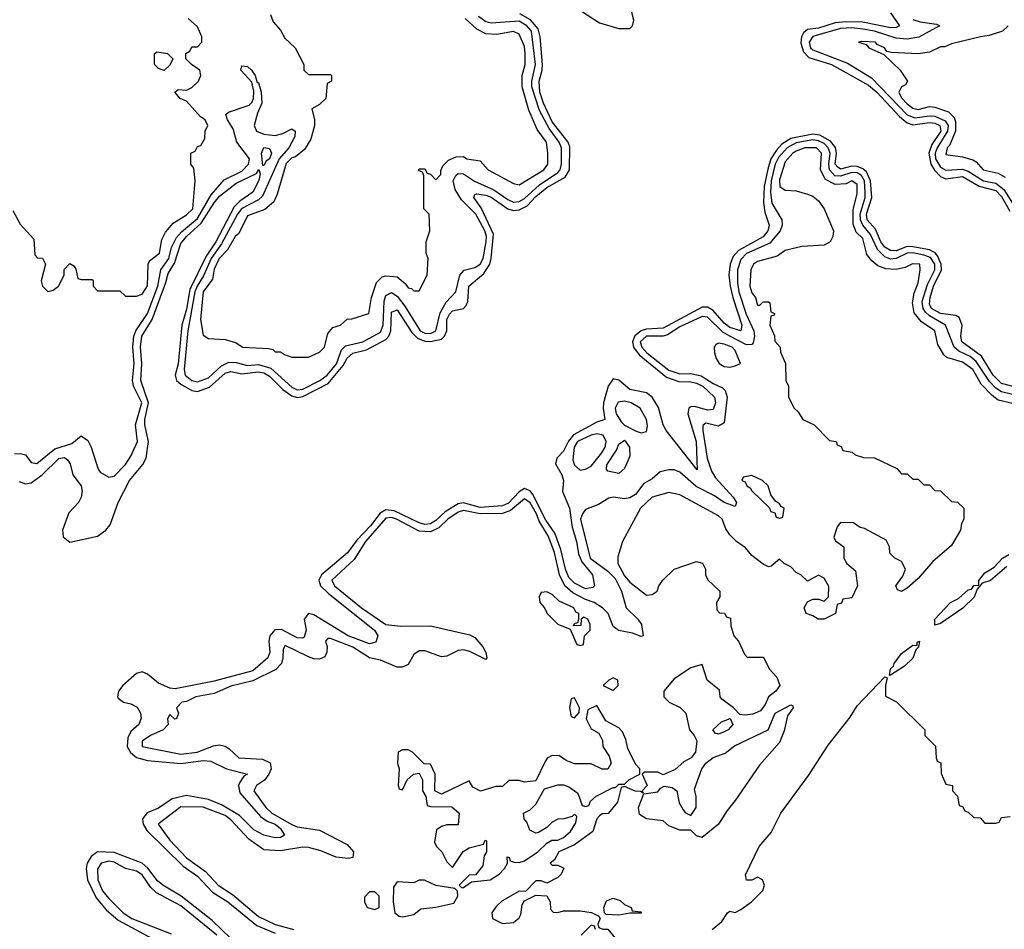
# Model space of a CAD drawing. Header units: inches. Extents: x 2710684 to 2828758, y 857022 to 965663.
# Tile 151 of 256: x 2750489 to 2754040, y 902791 to 906072. Entities that reach past the tile are written whole.
import ezdxf

# ---------------------------------------------------------------- set-up
doc = ezdxf.new("R2010")
doc.units = ezdxf.units.IN
doc.header["$MEASUREMENT"] = 0
doc.layers.add('C7950', color=7, linetype='Continuous')

msp = doc.modelspace()

# ---------------------------------------------------------------- linework, layer by layer
at = {"layer": 'C7950', "color": 4}
for points, elevation in [([(2752471, 906131), (2752580.1, 906060.1), (2752650, 906039.4), (2752690, 906040.2), (2752699.8, 906050), (2752704, 906070), (2752688.6, 906130)], 4), ([(2750470, 904505.5), (2750490, 904507.3), (2750510, 904502.8), (2750530, 904474.8), (2750550, 904470.6), (2750615.8, 904524.2), (2750677.2, 904542.8), (2750710, 904571), (2750734, 904554), (2750746, 904530), (2750772, 904450), (2750779.6, 904439.6), (2750810, 904422), (2750830, 904424.7), (2750870, 904467.3), (2750890, 904498), (2750913.7, 904550), (2750906.9, 904610), (2750929.8, 904690), (2750899.3, 904750), (2750895.7, 904770), (2750901.1, 904830), (2750897, 904890), (2750901, 904930), (2750907.9, 904950), (2750950, 905011.8), (2750987.6, 905110), (2750997.3, 905170), (2751026.5, 905210), (2751036.1, 905250), (2751054.4, 905285.6), (2751073, 905307), (2751130, 905354.7), (2751179.8, 905440.2), (2751226.1, 905493.9), (2751290, 905525.8), (2751314, 905550), (2751317.6, 905570), (2751272.3, 905630), (2751258.5, 905678.5), (2751238.9, 905710), (2751232.3, 905730), (2751242, 905738), (2751316.8, 905763.2), (2751326.7, 905773.3), (2751332.3, 905787.7), (2751333.6, 905813.6), (2751326.3, 905846.3), (2751286.3, 905890), (2751290, 905904.7), (2751310, 905903), (2751324.9, 905890), (2751338, 905870), (2751345.4, 905845.4), (2751350, 905844.7), (2751359.3, 905810), (2751362, 905770), (2751346.1, 905733.9), (2751334.6, 905690), (2751343.1, 905670), (2751370, 905658.5), (2751410, 905653.6), (2751438.3, 905661.7), (2751470, 905678.4), (2751482, 905670), (2751481.7, 905650), (2751459.7, 905610), (2751424.4, 905570), (2751364.6, 905435.4), (2751350, 905421.6), (2751290, 905390.6), (2751275, 905370), (2751216.9, 905263.1), (2751179, 905210), (2751151.9, 905148.1), (2751129, 905110), (2751120.6, 905090), (2751094.8, 904950), (2751081.8, 904810), (2751085.5, 904790), (2751110, 904770.2), (2751130, 904765.2), (2751170, 904779.7), (2751216.6, 904823.4), (2751243, 904837), (2751270, 904835.5), (2751310, 904824.2), (2751350, 904827.5), (2751394.6, 904814.6), (2751470, 904746), (2751490, 904736.8), (2751510, 904739), (2751571.1, 904770), (2751598, 904790), (2751631.3, 904830), (2751650, 904880.4), (2751664.4, 904895.6), (2751727, 904910), (2751790, 904945.2), (2751799.4, 904970), (2751803.1, 905056.9), (2751810, 905076.4), (2751830, 905087.4), (2751850, 905074.3), (2751878, 905038), (2751933.4, 904950), (2751950, 904941), (2751970, 904940.2), (2751989.6, 904950), (2752005.6, 905014.4), (2752027.5, 905052.5), (2752062, 905090), (2752076.3, 905150), (2752092.3, 905167.7), (2752130, 905177.4), (2752150, 905190.4), (2752160.3, 905210), (2752171.2, 905270), (2752172.6, 905290), (2752166.3, 905310), (2752134.5, 905370), (2752082, 905422), (2752059.7, 905459.7), (2752052.9, 905490), (2752061.7, 905510), (2752070, 905516.5), (2752090, 905515.5), (2752128.9, 905488.9), (2752198.5, 905458.5), (2752250, 905422.9), (2752270, 905414), (2752290, 905415.6), (2752310, 905426.7), (2752364.1, 905475.9), (2752430, 905520.7), (2752438.4, 905530), (2752443.2, 905550), (2752442.9, 905610), (2752435.2, 905630), (2752398.9, 905678.9), (2752364.3, 905744.3), (2752336.5, 905830), (2752336.3, 905850), (2752349.9, 905910), (2752335.4, 906030), (2752317.8, 906050), (2752290, 906066.8), (2752190, 906059.2), (2752170, 906064), (2752143.2, 906083.2)], 8), ([(2750486.5, 904406.5), (2750510, 904398), (2750530, 904401.6), (2750569.8, 904430), (2750630, 904489), (2750650, 904492.2), (2750663, 904483), (2750671.3, 904470), (2750680.3, 904430), (2750710.2, 904390.2), (2750713.8, 904370), (2750710.2, 904349.8), (2750700.3, 904330), (2750666.4, 904293.6), (2750643.1, 904230), (2750646.1, 904206.1), (2750670, 904187.4), (2750770, 904209.2), (2750799.7, 904230), (2750814.8, 904250), (2750843.8, 904330), (2750885, 904410), (2750932.5, 904467.5), (2750944.8, 904490), (2750953, 904550), (2750940.2, 904610), (2750940.6, 904630), (2750953.7, 904690), (2750925.2, 904770), (2750929.2, 904830), (2750924.1, 904890), (2750929.2, 904930), (2750966.5, 904990), (2751016.2, 905123.8), (2751023.9, 905156.1), (2751046.8, 905193.2), (2751070, 905264.9), (2751089.9, 905290.1), (2751142.8, 905337.2), (2751190, 905411.3), (2751210, 905435), (2751270, 905481.8), (2751342.9, 905517.1), (2751350.9, 905530.9), (2751355.6, 905515.6), (2751351.7, 905491.7), (2751330.3, 905450), (2751282.3, 905417.7), (2751262.8, 905397.2), (2751195.9, 905270), (2751160.9, 905219.1), (2751102, 905098), (2751090, 905027), (2751074.2, 904970), (2751059.8, 904830), (2751050.1, 904790), (2751054.2, 904770), (2751070, 904756.8), (2751110, 904733.7), (2751130, 904730.2), (2751173.2, 904746.8), (2751230, 904796.3), (2751250, 904802.9), (2751290, 904794.2), (2751350, 904801.2), (2751370, 904797.7), (2751390, 904786.5), (2751437.4, 904737.4), (2751470, 904714.6), (2751490, 904709.4), (2751510, 904712.1), (2751601, 904759), (2751656.1, 904823.9), (2751670, 904850.3), (2751690, 904869.2), (2751739.6, 904880.4), (2751810, 904917.6), (2751820.7, 904930), (2751827, 904950), (2751830, 905017.3), (2751850, 905024.6), (2751903.5, 904943.5), (2751923.6, 904923.6), (2751950, 904912.7), (2751970, 904910.8), (2752010, 904919.2), (2752021.4, 904930), (2752029, 904950), (2752029.9, 904990), (2752039.2, 905010), (2752050, 905021.5), (2752089.7, 905030.3), (2752099, 905041), (2752105.1, 905054.9), (2752109.1, 905110.9), (2752163.4, 905156.6), (2752184.1, 905190), (2752189.9, 905210), (2752198.3, 905298.3), (2752153.4, 905393.4), (2752126.6, 905430), (2752130, 905441), (2752136, 905444), (2752170, 905438.8), (2752190, 905431), (2752250, 905389.2), (2752270, 905383), (2752290, 905385.4), (2752319.4, 905400.6), (2752350, 905433.4), (2752390, 905466.2), (2752456.6, 905503.4), (2752471.6, 905530), (2752473.6, 905613.6), (2752466.6, 905630), (2752410, 905703.1), (2752378.5, 905770), (2752365.2, 905810), (2752362.1, 905850), (2752373.6, 905890), (2752374.1, 905910), (2752366.1, 906010), (2752358.8, 906038.8), (2752331.5, 906071.5), (2752292.3, 906092.3)], 4), ([(2751394, 906090), (2751403.6, 906063.6), (2751430, 906034), (2751445.4, 906005.4), (2751482, 905970), (2751514, 905910), (2751514, 905890), (2751530, 905874), (2751610, 905874), (2751614, 905870), (2751614, 905850), (2751598, 905842), (2751592.7, 905787.3), (2751570, 905766), (2751542, 905750), (2751552, 905710), (2751552, 905690), (2751538.8, 905641.2), (2751516.3, 905603.7), (2751483.1, 905576.9), (2751470, 905572.8), (2751450, 905553.3), (2751418, 905442), (2751405.3, 905414.7), (2751372.5, 905387.5), (2751310, 905363.7), (2751279.1, 905300.9), (2751266.3, 905290), (2751238.6, 905241.4), (2751208.4, 905210), (2751190, 905172.3), (2751183.9, 905136.1), (2751150.7, 905090), (2751140.5, 904990), (2751150, 904934), (2751170, 904922), (2751230, 904918), (2751267.3, 904907.3), (2751294, 904890), (2751386, 904886), (2751402, 904882), (2751410, 904874), (2751430, 904874), (2751443.6, 904863.6), (2751470, 904854), (2751530, 904854), (2751570, 904872), (2751588, 904890), (2751600.4, 904939.6), (2751618, 904962), (2751646, 904970), (2751670, 904992), (2751687.3, 904992.7), (2751748.4, 905011.6), (2751758, 905070), (2751775.9, 905124.1), (2751796.2, 905143.8), (2751810, 905148.2), (2751850, 905144), (2751879.8, 905119.8), (2751890, 905104.7), (2751902, 905102), (2751910, 905094), (2751930, 905094), (2751958, 905150), (2751962, 905210), (2751955.3, 905230), (2751955.3, 905270), (2751968, 905310), (2751966, 905370), (2751946, 905390), (2751946, 905510), (2751942, 905522), (2751927.3, 905527.3), (2751930, 905534), (2751950, 905534), (2751958, 905518), (2751970, 905514), (2751990, 905494), (2752007.3, 905512.7), (2752007.3, 905527.3), (2752015.1, 905544.9), (2752035.5, 905564.5), (2752063.1, 905576.9), (2752090, 905578), (2752102, 905570), (2752150, 905562), (2752178, 905530), (2752270, 905481), (2752290, 905476), (2752379.5, 905530), (2752393.6, 905550), (2752393.6, 905590), (2752389.3, 905630), (2752355.8, 905675.8), (2752337.3, 905717.3), (2752325.1, 905745.1), (2752301.3, 905830), (2752301.6, 905870), (2752312.4, 905910), (2752312.1, 905950), (2752310, 905975.3), (2752290, 906019.3), (2752270, 906029.3), (2752210, 906018.4), (2752170, 906020.7), (2752137.3, 906037.3), (2752095.5, 906075.5)], 12), ([(2753630, 906096.5), (2753662, 906050), (2753650, 906043), (2753630, 906042.8), (2753530, 906062.1), (2753470, 906064.1), (2753430, 906060.2), (2753370, 906040.8), (2753330, 906035.9), (2753315.8, 906024.2), (2753308.7, 906010), (2753307, 905987), (2753315.7, 905955.7), (2753335.1, 905935.1), (2753416.5, 905910), (2753550, 905836), (2753580.2, 905810), (2753662, 905722), (2753690, 905699.4), (2753710, 905692.5), (2753770, 905700.5), (2753790, 905698.3), (2753807.2, 905690), (2753811.4, 905670), (2753778.7, 905621.3), (2753768.7, 905590), (2753775.8, 905550), (2753788.5, 905528.5), (2753810, 905506), (2753830, 905497.5), (2753890, 905506.5), (2753950, 905471.3), (2754010, 905455), (2754030, 905434), (2754060.7, 905380.7)], 4), ([(2750463.6, 905383.6), (2750490, 905334), (2750539.6, 905279.6), (2750543.6, 905223.6), (2750552.7, 905212.7), (2750571.1, 905211.1), (2750582, 905190), (2750566, 905130), (2750571.3, 905110), (2750590, 905091.3), (2750610, 905096), (2750629.3, 905110.7), (2750648.7, 905150), (2750649.1, 905170.9), (2750670, 905192), (2750683.6, 905183.6), (2750691.6, 905171.6), (2750698, 905138), (2750710, 905134), (2750750, 905134), (2750754, 905130), (2750754, 905110), (2750770, 905094), (2750850, 905094), (2750870, 905074), (2750910, 905074), (2750930, 905082), (2750950, 905112), (2750952, 905190), (2750957.5, 905202.5), (2750993, 905230), (2751001.6, 905278.4), (2751015.1, 905304.9), (2751042, 905338), (2751090, 905368), (2751113.3, 905390), (2751122, 905490), (2751116.4, 905536.4), (2751106, 905550), (2751106, 905590), (2751122, 905598), (2751130, 905614), (2751142, 905618), (2751156.4, 905643.6), (2751158, 905670), (2751168, 905690), (2751158, 905710), (2751141.2, 905721.2), (2751090, 905778), (2751067.3, 905787.3), (2751048, 905810), (2751060.4, 905819.6), (2751090, 905818), (2751110, 905826.8), (2751134, 905850), (2751142, 905870), (2751138, 905890), (2751108, 905910), (2751088, 905930), (2751088, 905950), (2751102, 905958), (2751110, 905974), (2751130, 905974), (2751146, 905990), (2751146, 906010), (2751130, 906046), (2751096.4, 906076.4)], 12), ([(2753710, 906072.4), (2753736.6, 906063.4), (2753795.8, 906055.8), (2753806, 906050), (2753731.5, 906008.5), (2753690, 906001.8), (2753650, 906005), (2753572, 906030), (2753530, 906037.5), (2753490, 906042.5), (2753450, 906040.4), (2753349.6, 906010.4), (2753336.5, 905990), (2753341.8, 905970), (2753350, 905962.6), (2753474.7, 905914.7), (2753561.7, 905861.7), (2753690, 905728.1), (2753717.3, 905717.3), (2753770, 905725.4), (2753790, 905724.2), (2753827.1, 905707.1), (2753837.4, 905690), (2753836, 905670), (2753797.9, 905610), (2753790.8, 905590), (2753792.2, 905570), (2753810, 905539.7), (2753830, 905529.4), (2753890, 905532.4), (2753910, 905525), (2753965.3, 905490), (2754010, 905481.7), (2754038.7, 905458.7), (2754070, 905410.2)], 8), ([(2754054, 906050), (2754034, 906030), (2753986, 906014), (2753954, 906010), (2753850, 905984), (2753826, 905974), (2753810, 905973.2), (2753770, 905954), (2753730, 905948.7), (2753633.2, 905953.2), (2753616.4, 905956.4), (2753608, 905970), (2753582, 905982), (2753575.3, 905990), (2753526.8, 905993.2), (2753514, 905990), (2753542, 905982), (2753552, 905970), (2753606, 905946), (2753664.7, 905890), (2753691.3, 905850), (2753683.6, 905836.4), (2753670, 905829), (2753660.5, 905810), (2753669, 905790), (2753690, 905767.7), (2753710, 905752.7), (2753730, 905748.3), (2753770, 905758.7), (2753790, 905756.4), (2753838.9, 905738.9), (2753859.1, 905719.1), (2753864.6, 905704.6), (2753864.1, 905670), (2753842.6, 905617.4), (2753834, 905610), (2753830, 905586), (2753890, 905577.3), (2753926.4, 905566.4), (2753938.8, 905558.8), (2753964, 905530), (2754017.7, 905517.7), (2754043.1, 905503.1)], 12), ([(2754090, 904743.4), (2754030, 904758.9), (2753999.8, 904790), (2753957.6, 904857.6), (2753886.6, 904910), (2753883.8, 904930), (2753888, 904970), (2753877.6, 904997.6), (2753865.3, 905005.3), (2753810, 905012.4), (2753778, 905030), (2753770, 905045.1), (2753772.5, 905070), (2753785.5, 905110), (2753813.4, 905170), (2753812.7, 905190), (2753799.8, 905219.8), (2753790.4, 905230.4), (2753770, 905241.4), (2753710, 905252.8), (2753690, 905253.6), (2753650, 905238.3), (2753630, 905239.4), (2753610, 905250.9), (2753595.3, 905270), (2753575.7, 905315.7), (2753545.5, 905350), (2753543.2, 905370), (2753563, 905430), (2753558.2, 905490), (2753542.8, 905522.8), (2753530, 905534.1), (2753510, 905542.2), (2753490, 905542.8), (2753450, 905532.7), (2753439.3, 905539.3), (2753429.9, 905550), (2753434.7, 905590), (2753430.9, 905610.9), (2753413.2, 905633.2), (2753374.8, 905654.8), (2753350, 905658.5), (2753270, 905642.8), (2753237.8, 905622.2), (2753218.4, 905601.6), (2753197.6, 905570), (2753187.3, 905532.7), (2753174, 905470), (2753172.2, 905412.2), (2753177.1, 905377.1), (2753192.7, 905330), (2753187.2, 905310), (2753170, 905288.7), (2753081, 905239), (2753062.7, 905217.3), (2753051.6, 905190), (2753046.7, 905150), (2753052.1, 905110), (2753060.6, 905070), (2753093.4, 904970), (2753090.4, 904950), (2753050, 904961.2), (2753030, 904976.8), (2752990, 905022.8), (2752970, 905035.3), (2752950, 905035), (2752810, 904959.1), (2752750, 904955.9), (2752730, 904949.9), (2752708, 904932), (2752698.7, 904910), (2752702.7, 904890), (2752723, 904863), (2752821.9, 904781.9), (2752866.2, 904766.2), (2752910, 904765.2), (2752930, 904760.2), (2752952.6, 904750), (2752994.7, 904710), (2752998.6, 904690), (2752990, 904666.3), (2752970, 904663.1), (2752924, 904676), (2752910, 904675.8), (2752902.4, 904670), (2752899, 904650), (2752929.2, 904550), (2752932.1, 904447.9), (2752820.4, 904590), (2752809.8, 904610), (2752792.7, 904672.7), (2752769.7, 904710), (2752750, 904725.6), (2752690, 904737.6), (2752650, 904771), (2752630, 904776.4), (2752611.5, 904750), (2752595, 904690), (2752593.2, 904670), (2752599.1, 904630), (2752570, 904620.4), (2752485.9, 904574.1), (2752467.9, 904552.1), (2752450, 904515.1), (2752426.7, 904490), (2752421.3, 904470), (2752444.4, 904430), (2752450.2, 904410), (2752446.5, 904370), (2752472.4, 904310), (2752481, 904241), (2752497.7, 904190), (2752505, 904145), (2752516.6, 904116.6), (2752554.6, 904070), (2752562, 904030), (2752556.7, 904023.3), (2752530, 904018.9), (2752490, 904039.2), (2752470, 904059.7), (2752457.8, 904090), (2752441.1, 904161.1), (2752419.2, 904219.2), (2752387.1, 904267.1), (2752339.7, 904359.7), (2752330, 904372.1), (2752317.7, 904377.7), (2752310, 904380.3), (2752290, 904368.9), (2752251.8, 904328.2), (2752230, 904318.7), (2752150, 904312.6), (2752090, 904328.6), (2752070, 904325.6), (2752023.8, 904296.2), (2751990, 904265), (2751970, 904253.8), (2751950, 904251.4), (2751930, 904256.5), (2751840, 904300), (2751810, 904304.1), (2751788.5, 904291.5), (2751754.2, 904245.8), (2751705.4, 904194.6), (2751671.7, 904148.3), (2751578, 904070), (2751568.3, 904050), (2751574.2, 904030), (2751602.1, 904002.1), (2751769, 903870), (2751781.1, 903850), (2751773.8, 903826.2), (2751750, 903820.4), (2751673.6, 903850), (2751550, 903925.4), (2751530, 903929.5), (2751514.4, 903910), (2751522.3, 903870), (2751515.1, 903844.9), (2751510, 903841.3), (2751490, 903842.7), (2751432.8, 903872.8), (2751409.5, 903870.5), (2751391, 903849), (2751387.5, 903830), (2751391.2, 903790), (2751383.6, 903770), (2751330, 903722.9), (2751190, 903686.5), (2751050, 903658.5), (2751030, 903660.8), (2750990, 903678.2), (2750950, 903711), (2750930, 903719.8), (2750910, 903713.5), (2750860.6, 903670), (2750845.6, 903650), (2750841.3, 903630), (2750844.4, 903624.4), (2750863, 903610), (2750890, 903603.6), (2750912.1, 903592.1), (2750924.9, 903570), (2750927.1, 903552.9), (2750918.4, 903530), (2750890, 903504.2), (2750878.8, 903481.2), (2750876.5, 903450), (2750888.3, 903428.3), (2750910, 903411.2), (2750950, 903400.2), (2751070, 903388.4), (2751150, 903399.3), (2751177.8, 903397.8), (2751234.8, 903370), (2751310.5, 903350.5), (2751296.7, 903343.3), (2751281.2, 903318.8), (2751278.3, 903310), (2751283.4, 903283.4), (2751357.4, 903197.4), (2751381.4, 903181.4), (2751410.3, 903170), (2751430, 903154.9), (2751443.8, 903130), (2751430, 903121.7), (2751410, 903120.9), (2751370, 903131.1), (2751333.6, 903150), (2751281.1, 903201.1), (2751219.2, 903239.2), (2751170, 903259.1), (2751090, 903273.2), (2751038.2, 903261.8), (2750990, 903228.4), (2750948.8, 903211.2), (2750932.2, 903190), (2750934.5, 903170), (2750947.8, 903147.8), (2751078.8, 903018.8), (2751130, 902982.2), (2751184.5, 902924.5), (2751239, 902890), (2751344.5, 902804.5), (2751410, 902776.8)], 4), ([(2754090, 904714.5), (2754030, 904729.2), (2754010, 904742.4), (2753987, 904767), (2753939, 904839), (2753917.1, 904857.1), (2753876.6, 904876.6), (2753859.3, 904890), (2753828.5, 904970), (2753770, 905003.2), (2753756.6, 905016.6), (2753747.6, 905030), (2753744.3, 905055.7), (2753763.1, 905116.9), (2753789.8, 905170), (2753789.9, 905190), (2753774, 905214), (2753750, 905222.8), (2753710, 905230.4), (2753690, 905229.1), (2753650, 905210.5), (2753630, 905208.3), (2753610, 905216.5), (2753582.6, 905242.6), (2753557.3, 905297.3), (2753530.6, 905330), (2753521.3, 905350), (2753520.2, 905370), (2753538, 905430), (2753539, 905450), (2753536.4, 905490), (2753525, 905510), (2753510, 905519), (2753490, 905519.9), (2753450, 905507.3), (2753429, 905509), (2753409.9, 905530), (2753406.9, 905550), (2753412.1, 905590), (2753404.9, 905610), (2753390, 905624.9), (2753370, 905635), (2753350, 905638.2), (2753290, 905627), (2753257.7, 905610), (2753225.3, 905574.7), (2753213.8, 905550), (2753199.6, 905490), (2753196.8, 905450), (2753201.7, 905410), (2753237.7, 905350), (2753238.6, 905330), (2753231.4, 905310), (2753194.7, 905265.3), (2753110, 905227.8), (2753090, 905206.3), (2753077.7, 905170), (2753077.5, 905122.5), (2753082.8, 905090), (2753109.6, 905009.6), (2753137.4, 904950), (2753139.3, 904930), (2753134.2, 904905.8), (2753130, 904900.5), (2753110, 904899.2), (2753049.9, 904929.9), (2753024.5, 904944.5), (2752970, 904998.8), (2752950, 905000.8), (2752870, 904963.4), (2752825, 904935), (2752810, 904929.8), (2752750, 904930.5), (2752727.3, 904910), (2752733.2, 904890), (2752751.3, 904870), (2752830, 904807.8), (2752870, 904794.7), (2752910, 904795.9), (2752947.5, 904787.5), (2752990, 904759.7), (2753024.2, 904744.2), (2753034, 904734), (2753040.2, 904710), (2753030, 904617.2), (2753010, 904605.1), (2752964, 904616), (2752952.5, 904607.5), (2752952.9, 904590), (2752968.5, 904490), (2752983.8, 904443.8), (2752999, 904419), (2753062.4, 904350), (2753074.4, 904330), (2753070, 904315.3), (2753030, 904329.8), (2752994.4, 904354.4), (2752928.4, 904388.4), (2752870, 904439.6), (2752850, 904447.6), (2752830, 904447.6), (2752799.1, 904440.9), (2752770, 904416), (2752740.6, 904399.4), (2752710, 904359.7), (2752690, 904346.6), (2752670, 904343), (2752630.7, 904349.3), (2752614.4, 904345.6), (2752577.1, 904322.9), (2752530, 904305.1), (2752518.7, 904290), (2752511.8, 904270), (2752547.1, 904130), (2752610, 904083.2), (2752636.6, 904056.6), (2752659.2, 904010), (2752676.5, 903950), (2752718.4, 903910), (2752732, 903890), (2752738, 903850), (2752730, 903847), (2752699.4, 903859.4), (2752648.8, 903868.8), (2752630, 903883.6), (2752611.3, 903930), (2752590.6, 903950.6), (2752560.7, 903970), (2752530, 903980.3), (2752484.3, 904004.3), (2752454.8, 904030), (2752435.4, 904070), (2752417.6, 904150), (2752394.7, 904210), (2752362.8, 904262.8), (2752353.4, 904290), (2752330, 904329.7), (2752310, 904343.5), (2752258.9, 904301.1), (2752230, 904290.6), (2752150, 904289), (2752090, 904301.4), (2752070, 904296), (2752032.7, 904270), (2752001, 904239), (2751970, 904224.1), (2751930, 904226.6), (2751847.6, 904270), (2751830, 904276.3), (2751810, 904273.8), (2751736.2, 904190), (2751695.3, 904124.7), (2751614.9, 904050), (2751624.9, 904030), (2751721.3, 903950), (2751810, 903890.3), (2751863.7, 903883.7), (2751970, 903885.8), (2752112.9, 903852.9), (2752130, 903843.8), (2752159.3, 903810), (2752170.6, 903789.4), (2752174, 903770), (2752170, 903764), (2752112.8, 903792.8), (2752090, 903798.9), (2752070, 903796.9), (2752030, 903775.6), (2752010, 903773.1), (2751950, 903794.8), (2751930, 903795.1), (2751910, 903781.6), (2751890, 903746), (2751870, 903736.4), (2751850, 903736), (2751790, 903762), (2751750, 903769.6), (2751690, 903808.2), (2751610, 903839.3), (2751600.7, 903839.3), (2751591.3, 903830), (2751598, 903810), (2751597.1, 903790), (2751590, 903774), (2751570, 903765.6), (2751550, 903766), (2751530, 903773.3), (2751446, 903814), (2751438.8, 903801.2), (2751438.4, 903770), (2751433, 903750), (2751412.2, 903727.8), (2751330, 903686.9), (2751250, 903668), (2751190, 903642), (2751124.7, 903630), (2751090, 903612.3), (2751074, 903610), (2751054, 903590), (2751062, 903570), (2751054, 903550), (2751048.4, 903548.4), (2751030, 903566), (2751022, 903550), (2751024.7, 903530), (2751006, 903510), (2750961, 903490), (2750930.8, 903470), (2750931, 903450), (2751070, 903422.8), (2751129, 903430), (2751187.4, 903452.6), (2751210, 903456), (2751230, 903451.8), (2751243.4, 903443.4), (2751278.8, 903410), (2751364.8, 903404.8), (2751391.8, 903391.8), (2751395.8, 903370), (2751387.4, 903350), (2751371.3, 903328.7), (2751343.1, 903310), (2751333.7, 903290), (2751376.5, 903230), (2751398, 903210), (2751470, 903169), (2751490, 903160.3), (2751570, 903149.1), (2751670, 903097), (2751693, 903070), (2751690.5, 903049.5), (2751674.2, 903045.8), (2751630, 903051.1), (2751574.6, 903074.6), (2751530, 903086), (2751510, 903086.9), (2751430, 903074.5), (2751370, 903078), (2751315.8, 903115.8), (2751250, 903186), (2751230, 903201.6), (2751150, 903231.6), (2751070, 903232.4), (2750988, 903170), (2751030, 903112.7), (2751090, 903049.1), (2751159.5, 902999.5), (2751204.6, 902950), (2751256.5, 902916.5), (2751350, 902837.3), (2751410, 902808.5), (2751478, 902790)], 8), ([(2754070, 904687.3), (2754018.8, 904698.8), (2753996, 904716), (2753956.6, 904756.6), (2753927.3, 904810), (2753890, 904836), (2753832.7, 904852.7), (2753822.4, 904862.4), (2753800.7, 904900.7), (2753789.2, 904950), (2753742, 904982), (2753714.8, 905014.8), (2753709.2, 905050), (2753715.3, 905084.7), (2753730, 905122), (2753737.2, 905170), (2753735.3, 905190), (2753709, 905191), (2753682.5, 905177.5), (2753650, 905171), (2753613.2, 905173.2), (2753583.9, 905183.9), (2753562, 905202), (2753544.5, 905224.5), (2753530, 905282.7), (2753505.8, 905305.8), (2753494.6, 905334.6), (2753494.6, 905385.4), (2753510, 905444.7), (2753510, 905477.2), (2753490, 905490.7), (2753470, 905479.7), (2753430, 905477.8), (2753395, 905495), (2753377.6, 905530), (2753380.4, 905590), (2753362.7, 905610), (2753321, 905610), (2753290, 905598), (2753277.6, 905590), (2753250, 905558.4), (2753230, 905494), (2753231, 905470), (2753250, 905457.3), (2753290, 905454.8), (2753330, 905442.8), (2753350, 905434.8), (2753370, 905418.8), (2753391, 905390), (2753424.7, 905310), (2753422, 905290), (2753412, 905270), (2753390, 905258), (2753310, 905254), (2753250, 905239), (2753221.4, 905218.6), (2753150, 905199.3), (2753136, 905190), (2753126, 905170), (2753122, 905110), (2753130, 905086), (2753142.8, 905070), (2753150, 905042), (2753158, 905042), (2753170, 905054), (2753190, 905054), (2753194, 905050), (2753198, 905018), (2753211.6, 905011.6), (2753210, 905006), (2753198, 905002), (2753194, 904970), (2753211.6, 904931.6), (2753212.7, 904912.7), (2753232, 904890), (2753232.7, 904872.7), (2753251.6, 904831.6), (2753252, 904770), (2753262, 904750), (2753262, 904710), (2753282, 904670), (2753296.9, 904656.9), (2753314, 904630), (2753354, 904610), (2753410, 904554), (2753434, 904550), (2753438, 904538), (2753452, 904532), (2753458, 904518), (2753491.6, 904511.6), (2753502, 904502), (2753532.7, 904492.7), (2753571.6, 904491.6), (2753652.7, 904452.7), (2753670, 904434), (2753690, 904434), (2753710, 904414), (2753730, 904414), (2753750, 904394), (2753770, 904394), (2753790, 904374), (2753810, 904372), (2753850, 904334), (2753871.6, 904331.6), (2753894, 904310), (2753894, 904270), (2753885.4, 904254.6), (2753882, 904230), (2753850, 904175.3), (2753782.8, 904117.2), (2753730, 904056), (2753690, 904020.9), (2753669.3, 904009.3), (2753655.3, 904015.3), (2753648.7, 904030), (2753674.8, 904065.2), (2753684, 904090), (2753670, 904118), (2753646, 904130), (2753627.3, 904147.3), (2753626, 904170), (2753614.6, 904194.6), (2753536.4, 904236.4), (2753520.4, 904240.4), (2753496.4, 904256.4), (2753450, 904258), (2753436.9, 904243.1), (2753425.4, 904205.4), (2753431.6, 904191.6), (2753462, 904170), (2753462, 904130), (2753472, 904110), (2753503.6, 904083.6), (2753511, 904030), (2753490, 903986), (2753458, 903982), (2753452.7, 903967.3), (2753438, 903962), (2753432, 903930), (2753390, 903909), (2753369.2, 903909.2), (2753350, 903922), (2753326, 903930), (2753318, 903950), (2753330, 903972), (2753350, 903982), (2753370, 903982), (2753390, 903974), (2753406, 903990), (2753407.3, 904027.3), (2753390, 904058), (2753370, 904068), (2753330, 904046), (2753306, 904070), (2753290, 904078), (2753270, 904098), (2753246, 904110), (2753230, 904126), (2753199.6, 904100.4), (2753190, 904098), (2753170, 904108), (2753130, 904139), (2753107.3, 904167.3), (2753074, 904190), (2753050, 904214), (2753035.9, 904235.9), (2753022.7, 904270), (2753010, 904282.7), (2752870, 904358), (2752830, 904366.6), (2752770, 904349.4), (2752728.4, 904310), (2752662.8, 904190), (2752646, 904134), (2752646.7, 904110), (2752670, 904066.4), (2752690, 904043), (2752750, 903996), (2752770, 903998), (2752788, 904010), (2752794, 904030), (2752809.2, 904050), (2752849.7, 904090.3), (2752930, 904118), (2752951.3, 904111.3), (2752962, 904090), (2752962, 904070), (2752971.1, 904051.1), (2753014, 904010), (2753014, 903990), (2753002, 903970), (2753003.6, 903943.6), (2753012.7, 903932.7), (2753031.6, 903931.6), (2753038, 903918), (2753052.7, 903912.7), (2753054, 903886), (2753064.7, 903850), (2753082, 903830), (2753103.6, 903783.6), (2753112.7, 903772.7), (2753172, 903772), (2753192, 903730), (2753219.8, 903699.8), (2753231, 903670), (2753216, 903650), (2753190, 903629), (2753178.3, 903601.7), (2753160.9, 903579.1), (2753133.4, 903566.6), (2753103.9, 903563.9), (2753086, 903566), (2753064, 903590), (2753021.2, 903621.2), (2753015.3, 903630), (2753013.6, 903653.6), (2752968.7, 903690), (2752950, 903746), (2752910, 903734), (2752850, 903694), (2752812, 903650), (2752812, 903630), (2752832, 903610), (2752870.9, 903590.9), (2752891.3, 903570), (2752904.7, 903510), (2752922, 903490), (2752931, 903471), (2752926, 903430), (2752910.6, 903409.4), (2752884.5, 903395.5), (2752852.7, 903367.3), (2752810, 903348.7), (2752790, 903358), (2752742, 903358), (2752734, 903350), (2752752, 903310), (2752734, 903290), (2752738, 903282), (2752728, 903288), (2752708.9, 903288.9), (2752670, 903306), (2752658, 903302), (2752644.7, 903250), (2752610.9, 903209.1), (2752590, 903208), (2752579.6, 903200.4), (2752571, 903189), (2752556.3, 903143.7), (2752490, 903095.3), (2752434, 903070), (2752418, 903042), (2752402, 903030), (2752410, 903022), (2752430, 903022), (2752452, 903012), (2752442, 902990), (2752430, 902978), (2752390, 902958), (2752370, 902966), (2752350, 902966), (2752312.7, 902927.3), (2752290, 902928), (2752227.5, 902892.5), (2752207.1, 902872.9), (2752192, 902850), (2752194, 902830), (2752230, 902812), (2752270, 902816), (2752290, 902832), (2752296, 902844), (2752301.2, 902878.8), (2752310, 902894), (2752350, 902914), (2752390, 902912), (2752402, 902890), (2752403.6, 902863.6), (2752412.7, 902852.7), (2752430, 902852), (2752450, 902858), (2752510, 902858), (2752551.6, 902851.6), (2752578, 902838), (2752582, 902830), (2752574, 902810), (2752578, 902798), (2752592, 902792), (2752610, 902791.3), (2752638, 902758)], 12), ([(2754050, 904099), (2753990.7, 904049.3), (2753961, 904039), (2753942, 904018), (2753931.3, 903988.7), (2753891.1, 903948.9), (2753810, 903894), (2753790, 903888), (2753789.4, 903910), (2753846, 903970), (2753875.5, 903984.5), (2753910, 904014.8), (2753922, 904018), (2753930, 904030.8), (2753948.4, 904031.6), (2753948.4, 904048.4), (2753970, 904076.3), (2754003.3, 904096.7), (2754034, 904130), (2754057, 904143)], 12), ([(2752987, 902790), (2753021.2, 902818.8), (2753042, 902850), (2753050, 902856), (2753070, 902852), (2753090, 902862), (2753128, 902890), (2753168.9, 902931.1), (2753175.3, 902950), (2753168, 902970), (2753150, 902979), (2753130, 902968), (2753110, 902968.7), (2753107.3, 902987.3), (2753156.2, 903090), (2753199.3, 903140.7), (2753234, 903210), (2753334.3, 903345.7), (2753404.4, 903455.6), (2753483.8, 903556.2), (2753510, 903597.3), (2753610, 903702), (2753618, 903698), (2753611.3, 903670), (2753612, 903632), (2753651.1, 903611.1), (2753754, 903510), (2753754, 903490), (2753791.6, 903451.6), (2753794, 903410), (2753798, 903398), (2753811.6, 903391.6), (2753812.7, 903352.7), (2753830, 903314), (2753854, 903310), (2753854, 903290), (2753871.6, 903271.6), (2753878, 903238), (2753890, 903234), (2753898, 903218), (2753910, 903214), (2753930, 903194), (2753952.7, 903192.7), (2753970, 903174), (2754010, 903174), (2754022, 903178), (2754030, 903194), (2754062, 903198)], 12), ([(2751250, 902758.4), (2751182.8, 902822.8), (2751070.9, 902910.9), (2751005.1, 902950), (2750986.3, 902966.3), (2750951.5, 903011.5), (2750930, 903029), (2750830, 903067.7), (2750770, 903070.8), (2750746.4, 903053.6), (2750732.2, 903030), (2750728.2, 903010), (2750733.5, 902970), (2750764.6, 902904.6), (2750800.8, 902860.8), (2750844.2, 902824.2), (2750982.4, 902750)], 4), ([(2751199.8, 902770), (2751070, 902875.1), (2750982.5, 902922.5), (2750961.5, 902941.5), (2750930, 902987.3), (2750910, 903000.5), (2750870.9, 903010.9), (2750830, 903033.1), (2750810, 903036.4), (2750782.4, 903030), (2750770, 903008), (2750770.4, 902970), (2750787.1, 902930), (2750810, 902902), (2750862, 902850), (2750893, 902830), (2751034.8, 902774.8)], 8), ([(2752566, 902790), (2752562, 902802), (2752550, 902806), (2752514, 902770)], 12)]:
    msp.add_lwpolyline(points, dxfattribs=dict(at, elevation=elevation))
for points, elevation in [([(2751010, 905888), (2750990, 905895.3), (2750975.3, 905910), (2750975.3, 905950), (2750984.1, 905955.9), (2751022, 905950), (2751041, 905930), (2751030, 905908)], 12), ([(2751370, 905545.2), (2751366.3, 905546.3), (2751360.5, 905590), (2751370, 905610.3), (2751390, 905606.8), (2751396.5, 905590), (2751390, 905569.6), (2751378.4, 905561.6)], 4), ([(2753010, 904904.5), (2753000.3, 904899.7), (2752993.4, 904890), (2752995.5, 904870), (2753000.5, 904850), (2753012.1, 904832.1), (2753030, 904820.5), (2753050, 904818), (2753070, 904822.8), (2753088.4, 904831.6), (2753070, 904878.4), (2753058.4, 904890), (2753030, 904901.1)], 12), ([(2752670, 904695.4), (2752647.8, 904692.2), (2752636.9, 904670), (2752639.7, 904650), (2752659.5, 904619.5), (2752670, 904609.1), (2752712, 904588), (2752730, 904581.6), (2752750, 904586.8), (2752753.4, 904606.6), (2752749.6, 904630), (2752727, 904670), (2752694, 904690)], 8), ([(2752570, 904577.6), (2752550, 904573.2), (2752500.8, 904550), (2752488.7, 904530), (2752484.1, 904484.1), (2752490, 904464.7), (2752510, 904447.3), (2752530, 904450.6), (2752550, 904461.6), (2752588.5, 904510), (2752600.4, 904530), (2752604.4, 904550), (2752593, 904573)], 8), ([(2752650, 904434.5), (2752610, 904443.7), (2752605.6, 904450), (2752606.6, 904466.6), (2752641.4, 904518.6), (2752650, 904541), (2752670, 904554.9), (2752688, 904530), (2752690, 904498), (2752670, 904452.7)], 4), ([(2753130, 904428), (2753098, 904422), (2753094, 904410), (2753105.4, 904405.4), (2753112, 904390), (2753123.5, 904383.5), (2753130, 904372), (2753192.7, 904312.7), (2753198, 904298), (2753212.7, 904292.7), (2753218, 904278), (2753230, 904274), (2753242, 904278), (2753246, 904310), (2753235.3, 904315.3), (2753230, 904326), (2753215.3, 904335.3), (2753198, 904358), (2753188, 904390), (2753168, 904410)], 12), ([(2752390, 904008), (2752370, 904006), (2752362, 903990), (2752364.7, 903970), (2752382, 903950), (2752392, 903930), (2752430, 903892), (2752474, 903874), (2752498, 903818), (2752510, 903814), (2752522, 903818), (2752526, 903850), (2752546, 903870), (2752546, 903890), (2752538, 903910), (2752523.6, 903916.4), (2752514, 903910), (2752512.7, 903887.3), (2752486, 903886), (2752490, 903894), (2752502, 903898), (2752506, 903910), (2752506, 903930), (2752494.6, 903934.6), (2752488, 903950), (2752434.5, 903974.5), (2752410, 903998)], 12), ([(2753626, 903706), (2753629.3, 903730), (2753640.4, 903739.6), (2753642.7, 903750), (2753670, 903786), (2753710, 903816), (2753726, 903814), (2753726, 903826), (2753734, 903830), (2753731, 903809), (2753721, 903799), (2753710.7, 903769.3), (2753679.8, 903740.2), (2753630, 903708)], 12), ([(2752630, 903698), (2752614, 903690), (2752594, 903670), (2752630, 903652), (2752648, 903670), (2752646, 903690)], 12), ([(2752570, 903598), (2752538, 903582), (2752532, 903550), (2752550, 903514), (2752578, 903498), (2752591.6, 903471.6), (2752592, 903450), (2752615.3, 903415.3), (2752622, 903390), (2752610, 903368), (2752590, 903368), (2752550, 903388), (2752490, 903388), (2752460.2, 903400.2), (2752436.4, 903416.4), (2752410, 903418), (2752391.6, 903408.4), (2752383.6, 903396.4), (2752350, 903326), (2752310, 903322), (2752290, 903328), (2752252.7, 903327.3), (2752230, 903306), (2752206, 903306), (2752151.3, 903288.7), (2752123.1, 903303.1), (2752110, 903326), (2752010, 903278), (2751986, 903290), (2751988, 903350), (2751970, 903386), (2751947.3, 903387.3), (2751906, 903430), (2751890, 903438), (2751870, 903438), (2751854, 903430), (2751852, 903390), (2751858, 903370), (2751854, 903310), (2751858, 903298), (2751870, 903294), (2751886, 903330), (2751908.9, 903351.1), (2751930, 903354), (2751942, 903330), (2751942, 903290), (2751954, 903270), (2751958, 903238), (2751970, 903234), (2752047.3, 903232.7), (2752074, 903210), (2752070, 903168), (2752030, 903168), (2752010, 903162), (2751992, 903150), (2751985.4, 903105.4), (2751992, 903090), (2752012, 903070), (2752030, 903034), (2752050, 903014), (2752088.9, 903071.1), (2752110, 903084.7), (2752162, 903098), (2752167.3, 903112.7), (2752172, 903110), (2752172, 903070), (2752163.6, 903056.4), (2752159.6, 903020.4), (2752132.7, 902987.3), (2752110, 902986), (2752074, 902950), (2752082, 902942), (2752090, 902942), (2752118, 902962), (2752186, 902970), (2752218, 902990), (2752238, 903010), (2752248, 903030), (2752247.3, 903052.7), (2752254, 903050), (2752258, 903038), (2752272.7, 903032.7), (2752290, 903032), (2752310, 903038), (2752358, 903070), (2752390, 903102), (2752408, 903112), (2752430, 903112), (2752450, 903122), (2752476, 903144), (2752495.3, 903175.3), (2752498, 903198), (2752490, 903206), (2752482, 903198), (2752451.1, 903188.9), (2752430, 903188), (2752410, 903178), (2752390, 903158), (2752359.6, 903140.4), (2752350, 903138), (2752329.1, 903149.1), (2752318, 903178), (2752308, 903190), (2752306, 903210), (2752330, 903222), (2752350, 903242), (2752382, 903298), (2752430, 903312), (2752450, 903312), (2752470, 903304.7), (2752502, 903282), (2752518, 903238), (2752530, 903234), (2752542, 903238), (2752547.3, 903252.7), (2752568.4, 903271.6), (2752630, 903302), (2752638, 903302), (2752650, 903314), (2752670, 903314), (2752686, 903330), (2752726, 903350), (2752726, 903370), (2752710, 903386), (2752682.7, 903442.7), (2752675.5, 903475.5), (2752663.1, 903503.1), (2752650, 903518), (2752603.1, 903543.1)], 12), ([(2752490, 903626), (2752478, 903622), (2752472, 903590), (2752478, 903558), (2752490, 903554), (2752507.3, 903572.7), (2752508, 903590)], 12), ([(2752950, 903122), (2752930, 903128), (2752910, 903148), (2752870, 903148), (2752830, 903164), (2752810, 903182), (2752750, 903189.3), (2752724.8, 903204.8), (2752721.2, 903230), (2752740.4, 903279.6), (2752790, 903286.8), (2752800.2, 903299.8), (2752813.2, 903306.8), (2752842.5, 903302.5), (2752858.8, 903290), (2752867.7, 903247.7), (2752881.4, 903221.4), (2752890, 903211.3), (2752910, 903202), (2752928.7, 903230), (2752928.7, 903270), (2752923.1, 903296.9), (2752949, 903370), (2752964, 903390), (2752989.7, 903410.3), (2753033.6, 903426.4), (2753067, 903453), (2753188, 903510), (2753214, 903570), (2753270, 903601), (2753277.3, 903597.3), (2753278.8, 903590), (2753258.5, 903561.5), (2753246.8, 903506.8), (2753230, 903465.1), (2753157, 903383), (2753070, 903255.1), (2753040.2, 903219.8), (2753010, 903169.6)], 12), ([(2753010, 903495.3), (2752998, 903498), (2752988.7, 903510), (2753020.2, 903539.8), (2753051.1, 903551.1), (2753061, 903530), (2753044.7, 903510), (2753030, 903502.7)], 12), ([(2751930, 902968.7), (2751910, 902959), (2751850, 902962), (2751836.9, 902943.1), (2751836, 902890), (2751842, 902850), (2751858, 902838), (2751870, 902836), (2751910, 902844.9), (2751935.5, 902864.5), (2751990, 902870.6), (2752055.1, 902884.9), (2752069, 902910), (2752068.4, 902928.4), (2752058, 902938), (2751990, 902948.7), (2751948.4, 902968.4)], 12), ([(2751770, 902926), (2751750, 902926), (2751732.7, 902907.3), (2751732, 902890), (2751742, 902870), (2751770, 902862), (2751786, 902870), (2751786, 902910)], 12), ([(2752730, 902848.7), (2752690, 902849), (2752650, 902842), (2752604, 902844), (2752598, 902850), (2752595.3, 902870), (2752606, 902894), (2752630, 902902.8), (2752654.9, 902894.9), (2752670, 902881), (2752694, 902870), (2752698, 902858), (2752730, 902854)], 12)]:
    msp.add_lwpolyline(points, close=True, dxfattribs=dict(at, elevation=elevation))

doc.saveas('drawing.dxf')
